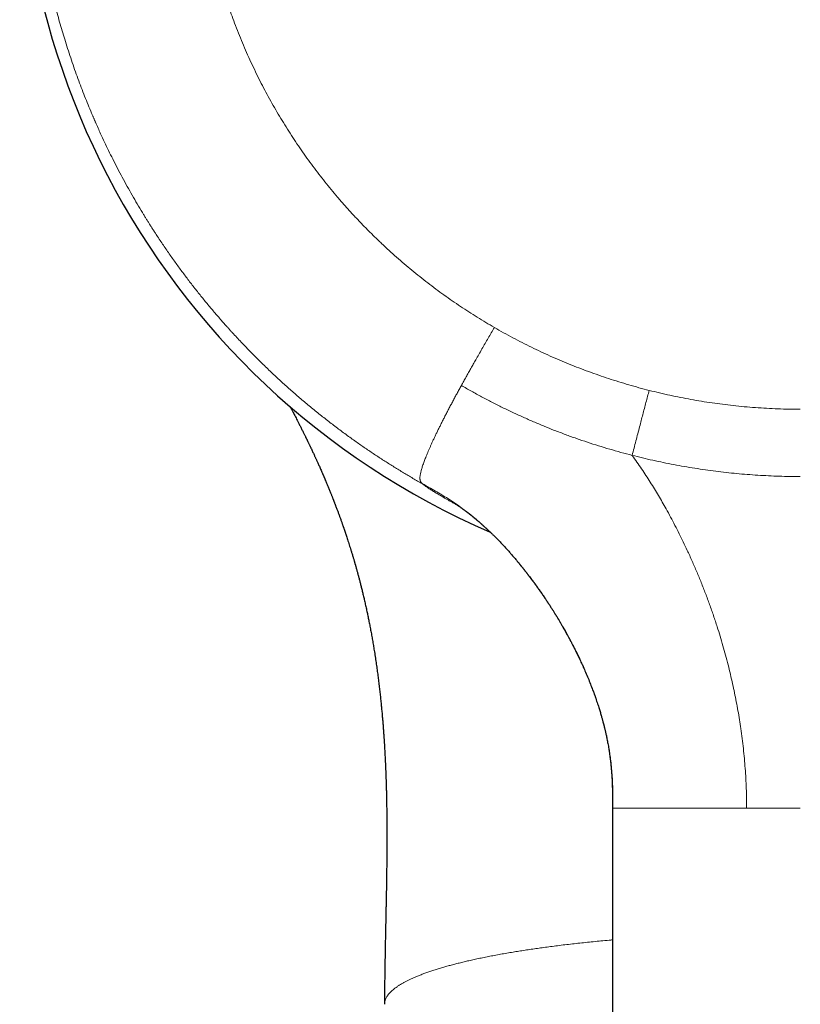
# Model space of a CAD drawing. Header units: millimetres. Extents: x 8 to 575, y 12 to 410.
# Tile 5 of 29: x 275 to 304, y 156 to 192. Entities that reach past the tile are written whole.
import ezdxf

# ---------------------------------------------------------------- set-up
doc = ezdxf.new("R2010")
doc.units = ezdxf.units.MM

msp = doc.modelspace()

# ---------------------------------------------------------------- linework, layer by layer
at = {"color": 7, "linetype": 'Continuous', "lineweight": 30}
for p, q in [((292.256, 173.332), (292.227, 173.358)), ((297, 162.863), (297, 107.06)), ((288.501, 155.575), (288.5, 155.558))]:
    msp.add_line(p, q, dxfattribs=at)
msp.add_arc((304, 199.863), 29.1, 293.3976, 246.6027, dxfattribs=at)
at = {"color": 252, "linetype": 'Continuous', "lineweight": 0}
for points, knots in [([(289.912, 174.962), (289.794, 175.029), (289.559, 175.163), (289.209, 175.371), (288.86, 175.584), (288.513, 175.803), (288.168, 176.028), (287.825, 176.259), (287.472, 176.503), (287.11, 176.763), (286.74, 177.037), (286.372, 177.318), (286.007, 177.607), (285.646, 177.903), (285.288, 178.206), (284.933, 178.516), (284.583, 178.833), (284.235, 179.158), (283.923, 179.46), (283.644, 179.738), (283.397, 179.989), (283.127, 180.272), (282.926, 180.487), (282.793, 180.633), (282.752, 180.678), (282.711, 180.724), (282.67, 180.77), (282.628, 180.815), (282.51, 180.947), (282.317, 181.168), (282.05, 181.48), (281.786, 181.799), (281.525, 182.123), (281.267, 182.453), (281.012, 182.789), (280.759, 183.134), (280.506, 183.488), (280.256, 183.851), (280.068, 184.134), (279.939, 184.331), (279.867, 184.442), (279.797, 184.551), (279.729, 184.659), (279.664, 184.763), (279.6, 184.866), (279.536, 184.97), (279.429, 185.145), (279.28, 185.394), (279.092, 185.719), (278.906, 186.049), (278.723, 186.385), (278.543, 186.726), (278.373, 187.058), (278.214, 187.381), (278.063, 187.694), (277.933, 187.975), (277.82, 188.222), (277.751, 188.378), (277.708, 188.478), (277.689, 188.52), (277.671, 188.562), (277.653, 188.604), (277.635, 188.647), (277.616, 188.689), (277.598, 188.732), (277.542, 188.865), (277.448, 189.09), (277.32, 189.409), (277.193, 189.735), (277.069, 190.067), (276.948, 190.404), (276.829, 190.748), (276.713, 191.097), (276.605, 191.438), (276.504, 191.77), (276.41, 192.093), (276.319, 192.42), (276.253, 192.667), (276.21, 192.834), (276.189, 192.919), (276.167, 193.003), (276.146, 193.088), (276.126, 193.171), (276.108, 193.247), (276.082, 193.356), (276.048, 193.502), (276.001, 193.708), (275.95, 193.939), (275.897, 194.193), (275.845, 194.454), (275.794, 194.722), (275.744, 194.996), (275.696, 195.276), (275.651, 195.563), (275.608, 195.845), (275.57, 196.12), (275.535, 196.388), (275.502, 196.662), (275.473, 196.929), (275.446, 197.189), (275.424, 197.432), (275.408, 197.625), (275.399, 197.737), (275.396, 197.778), (275.395, 197.79), (275.394, 197.801), (275.393, 197.812), (275.392, 197.824), (275.392, 197.835), (275.389, 197.876), (275.383, 197.948), (275.376, 198.054), (275.369, 198.169), (275.361, 198.29), (275.354, 198.42), (275.347, 198.554), (275.341, 198.693), (275.335, 198.836), (275.33, 198.986), (275.325, 199.143), (275.321, 199.285), (275.318, 199.41), (275.317, 199.519), (275.315, 199.63), (275.314, 199.743), (275.313, 199.859), (275.313, 199.978), (275.314, 200.099), (275.315, 200.241), (275.317, 200.4), (275.32, 200.576), (275.324, 200.746), (275.33, 200.919), (275.336, 201.093), (275.343, 201.268), (275.352, 201.436), (275.361, 201.598), (275.37, 201.753), (275.38, 201.901), (275.39, 202.043), (275.4, 202.177), (275.41, 202.305), (275.419, 202.406), (275.424, 202.468), (275.426, 202.493), (275.427, 202.501), (275.428, 202.51), (275.429, 202.519), (275.433, 202.568), (275.445, 202.699), (275.466, 202.91), (275.496, 203.184), (275.53, 203.479), (275.571, 203.791), (275.614, 204.098), (275.66, 204.398), (275.707, 204.692), (275.757, 204.98), (275.809, 205.262), (275.86, 205.527), (275.911, 205.776), (275.96, 206.009), (276.01, 206.238), (276.06, 206.452), (276.107, 206.654), (276.152, 206.836), (276.183, 206.96), (276.2, 207.026), (276.204, 207.044), (276.209, 207.063), (276.213, 207.081), (276.218, 207.099), (276.223, 207.117), (276.259, 207.256), (276.327, 207.515), (276.433, 207.89), (276.542, 208.26), (276.655, 208.623), (276.771, 208.981), (276.89, 209.333), (277.013, 209.68), (277.133, 210.007), (277.25, 210.315), (277.364, 210.605), (277.481, 210.891), (277.573, 211.112), (277.641, 211.271), (277.683, 211.368), (277.725, 211.465), (277.77, 211.566), (277.832, 211.705), (277.913, 211.884), (278.034, 212.146), (278.181, 212.456), (278.356, 212.811), (278.535, 213.161), (278.716, 213.505), (278.901, 213.844), (279.082, 214.165), (279.257, 214.468), (279.427, 214.753), (279.616, 215.064), (279.761, 215.295), (279.859, 215.448), (279.889, 215.495), (279.92, 215.542), (279.95, 215.589), (279.981, 215.635), (280.08, 215.788), (280.251, 216.044), (280.497, 216.401), (280.746, 216.751), (280.999, 217.096), (281.256, 217.435), (281.515, 217.768), (281.76, 218.071), (281.988, 218.347), (282.198, 218.596), (282.41, 218.842), (282.624, 219.083), (282.843, 219.325), (283.069, 219.569), (283.332, 219.846), (283.63, 220.152), (283.965, 220.484), (284.303, 220.808), (284.644, 221.126), (284.959, 221.408), (285.245, 221.659), (285.501, 221.878), (285.699, 222.042), (285.837, 222.155), (285.913, 222.218), (285.99, 222.28), (286.066, 222.341), (286.143, 222.403), (286.22, 222.464), (286.297, 222.525), (286.464, 222.654), (286.72, 222.851), (287.07, 223.111), (287.422, 223.364), (287.778, 223.612), (288.136, 223.854), (288.497, 224.089), (288.872, 224.326), (289.263, 224.565), (289.668, 224.803), (290.076, 225.034), (290.486, 225.257), (290.899, 225.473), (291.314, 225.682), (291.731, 225.884), (292.151, 226.078), (292.572, 226.265), (292.957, 226.428), (293.305, 226.571), (293.617, 226.694), (293.861, 226.787), (294.035, 226.852), (294.141, 226.891), (294.246, 226.929), (294.352, 226.967), (294.457, 227.004), (294.563, 227.041), (294.769, 227.113), (295.076, 227.216), (295.485, 227.346), (295.895, 227.47), (296.307, 227.588), (296.72, 227.7), (297.135, 227.806), (297.565, 227.908), (298.009, 228.007), (298.469, 228.101), (298.93, 228.188), (299.392, 228.267), (299.854, 228.338), (300.318, 228.402), (300.782, 228.458), (301.246, 228.507), (301.71, 228.548), (302.172, 228.581), (302.631, 228.607), (303.088, 228.625), (303.544, 228.636), (303.848, 228.637), (304, 228.638)], [0, 0, 0, 0, 0.005349, 0.010721, 0.016116, 0.021534, 0.026976, 0.032441, 0.037929, 0.043993, 0.050085, 0.056205, 0.062354, 0.068531, 0.074737, 0.080971, 0.087233, 0.093524, 0.099844, 0.104496, 0.109164, 0.113848, 0.120053, 0.120868, 0.121683, 0.122498, 0.123314, 0.124131, 0.124948, 0.130358, 0.135805, 0.14129, 0.146812, 0.152372, 0.157969, 0.163604, 0.169428, 0.175291, 0.181194, 0.182941, 0.184691, 0.186445, 0.188137, 0.189746, 0.19136, 0.192979, 0.194603, 0.199552, 0.204547, 0.209585, 0.214669, 0.219797, 0.224969, 0.229558, 0.234181, 0.238838, 0.241931, 0.245039, 0.245651, 0.246264, 0.246878, 0.247492, 0.248106, 0.248721, 0.249337, 0.249954, 0.254481, 0.259072, 0.263727, 0.268445, 0.273226, 0.27807, 0.282978, 0.287949, 0.292377, 0.296853, 0.301378, 0.305953, 0.307111, 0.308272, 0.309436, 0.310603, 0.311773, 0.312832, 0.313737, 0.316257, 0.318826, 0.322216, 0.325687, 0.329239, 0.332872, 0.336587, 0.340383, 0.34426, 0.348218, 0.351769, 0.355382, 0.359059, 0.362798, 0.366141, 0.369533, 0.372558, 0.373901, 0.374052, 0.374203, 0.374354, 0.374506, 0.374658, 0.374809, 0.374961, 0.376284, 0.37771, 0.379237, 0.380866, 0.382597, 0.384429, 0.38625, 0.388162, 0.390164, 0.392256, 0.394439, 0.39585, 0.397296, 0.398777, 0.400293, 0.401845, 0.403432, 0.405055, 0.40668, 0.409094, 0.41144, 0.413717, 0.415925, 0.418352, 0.42069, 0.42294, 0.425102, 0.427175, 0.429159, 0.431055, 0.432863, 0.434558, 0.436167, 0.436929, 0.437047, 0.437164, 0.437281, 0.437397, 0.437544, 0.439242, 0.442656, 0.446024, 0.450305, 0.45451, 0.45864, 0.462693, 0.46667, 0.470571, 0.474396, 0.478145, 0.481382, 0.484559, 0.487677, 0.490737, 0.49338, 0.495978, 0.498227, 0.498477, 0.498727, 0.498976, 0.499225, 0.499473, 0.499721, 0.499969, 0.505229, 0.510428, 0.515566, 0.520642, 0.525658, 0.530612, 0.535505, 0.540337, 0.544538, 0.548692, 0.552798, 0.556857, 0.558274, 0.559686, 0.561092, 0.562494, 0.564088, 0.567208, 0.570314, 0.575627, 0.580897, 0.586123, 0.591305, 0.596444, 0.60154, 0.605988, 0.610403, 0.614784, 0.620516, 0.621262, 0.622007, 0.622751, 0.623494, 0.624237, 0.624978, 0.630764, 0.636514, 0.642227, 0.647903, 0.653543, 0.659146, 0.664712, 0.669061, 0.673386, 0.677689, 0.68197, 0.686227, 0.69066, 0.695158, 0.701427, 0.707664, 0.713868, 0.72004, 0.72618, 0.730661, 0.735126, 0.739572, 0.740879, 0.742185, 0.743489, 0.744791, 0.746092, 0.747391, 0.748689, 0.749985, 0.755757, 0.761513, 0.767253, 0.772976, 0.778683, 0.784374, 0.790049, 0.796273, 0.802477, 0.808662, 0.814828, 0.820974, 0.8271, 0.833208, 0.839296, 0.845365, 0.851415, 0.855839, 0.860253, 0.864657, 0.866137, 0.867617, 0.869095, 0.870572, 0.872048, 0.873523, 0.874996, 0.880653, 0.886303, 0.891948, 0.897588, 0.903223, 0.908852, 0.914475, 0.920655, 0.926829, 0.932997, 0.939158, 0.945313, 0.951461, 0.957604, 0.963741, 0.969871, 0.975996, 0.982006, 0.988009, 0.994007, 1, 1, 1, 1]), ([(304, 221.91), (303.857, 221.909), (303.57, 221.908), (303.141, 221.895), (302.712, 221.875), (302.284, 221.847), (301.859, 221.811), (301.437, 221.768), (301.018, 221.717), (300.6, 221.658), (300.197, 221.593), (299.81, 221.525), (299.439, 221.453), (299.07, 221.374), (298.702, 221.29), (298.336, 221.2), (297.971, 221.103), (297.607, 221.001), (297.25, 220.894), (296.9, 220.783), (296.558, 220.668), (296.217, 220.548), (295.879, 220.422), (295.543, 220.292), (295.215, 220.158), (294.896, 220.022), (294.585, 219.884), (294.275, 219.742), (293.967, 219.594), (293.635, 219.428), (293.279, 219.243), (292.902, 219.038), (292.53, 218.827), (292.207, 218.635), (291.933, 218.466), (291.705, 218.322), (291.479, 218.175), (291.255, 218.026), (291.005, 217.855), (290.731, 217.662), (290.434, 217.445), (290.14, 217.224), (289.851, 216.998), (289.565, 216.767), (289.289, 216.537), (289.021, 216.306), (288.763, 216.076), (288.507, 215.842), (288.255, 215.602), (288.005, 215.358), (287.758, 215.11), (287.515, 214.857), (287.277, 214.601), (287.042, 214.342), (286.829, 214.098), (286.635, 213.869), (286.459, 213.658), (286.287, 213.444), (286.117, 213.228), (285.929, 212.983), (285.724, 212.709), (285.505, 212.404), (285.291, 212.096), (285.083, 211.784), (284.88, 211.469), (284.687, 211.157), (284.502, 210.848), (284.325, 210.542), (284.154, 210.232), (283.986, 209.919), (283.824, 209.601), (283.666, 209.281), (283.513, 208.958), (283.366, 208.633), (283.224, 208.305), (283.097, 207.999), (282.984, 207.715), (282.884, 207.453), (282.787, 207.19), (282.694, 206.925), (282.593, 206.627), (282.486, 206.295), (282.375, 205.929), (282.271, 205.561), (282.173, 205.191), (282.082, 204.821), (281.999, 204.455), (281.924, 204.095), (281.856, 203.741), (281.793, 203.386), (281.737, 203.028), (281.686, 202.668), (281.642, 202.307), (281.603, 201.946), (281.57, 201.584), (281.544, 201.221), (281.525, 200.884), (281.512, 200.573), (281.504, 200.288), (281.5, 200.002), (281.5, 199.716), (281.504, 199.395), (281.513, 199.04), (281.531, 198.652), (281.555, 198.264), (281.587, 197.876), (281.625, 197.49), (281.67, 197.111), (281.72, 196.741), (281.775, 196.378), (281.837, 196.016), (281.904, 195.654), (281.978, 195.292), (282.058, 194.931), (282.145, 194.572), (282.237, 194.215), (282.335, 193.859), (282.439, 193.507), (282.548, 193.159), (282.663, 192.815), (282.783, 192.472), (282.912, 192.121), (283.052, 191.763), (283.201, 191.398), (283.357, 191.036), (283.52, 190.677), (283.689, 190.321), (283.861, 189.974), (284.035, 189.637), (284.213, 189.31), (284.395, 188.985), (284.584, 188.663), (284.778, 188.343), (284.978, 188.027), (285.183, 187.715), (285.393, 187.406), (285.608, 187.1), (285.828, 186.8), (286.051, 186.505), (286.278, 186.216), (286.51, 185.93), (286.753, 185.64), (287.008, 185.346), (287.274, 185.05), (287.546, 184.759), (287.823, 184.473), (288.105, 184.192), (288.387, 183.921), (288.668, 183.66), (288.948, 183.408), (289.232, 183.161), (289.521, 182.919), (289.814, 182.681), (290.111, 182.448), (290.411, 182.221), (290.716, 181.998), (291.024, 181.781), (291.334, 181.57), (291.645, 181.366), (291.959, 181.167), (292.275, 180.974), (292.489, 180.849), (292.596, 180.786)], [0, 0, 0, 0, 0.007318, 0.014629, 0.021936, 0.029241, 0.036547, 0.043727, 0.050913, 0.058108, 0.065324, 0.071763, 0.078197, 0.084629, 0.09106, 0.097493, 0.10393, 0.110372, 0.11682, 0.12299, 0.129155, 0.135315, 0.141473, 0.14763, 0.153788, 0.159596, 0.165407, 0.171223, 0.177057, 0.182932, 0.190269, 0.197602, 0.204932, 0.212263, 0.216872, 0.221484, 0.226098, 0.230715, 0.235337, 0.241646, 0.247948, 0.254247, 0.260543, 0.266839, 0.273135, 0.279074, 0.285017, 0.290964, 0.296935, 0.302961, 0.308983, 0.315, 0.321015, 0.327029, 0.333044, 0.337771, 0.3425, 0.347232, 0.351968, 0.356708, 0.363185, 0.369657, 0.376123, 0.382587, 0.389051, 0.395515, 0.401612, 0.407714, 0.413821, 0.41995, 0.426134, 0.432312, 0.438486, 0.444657, 0.450827, 0.456998, 0.461848, 0.4667, 0.471555, 0.476414, 0.481278, 0.487913, 0.49454, 0.501163, 0.507783, 0.514401, 0.521021, 0.527264, 0.533512, 0.539766, 0.54604, 0.552356, 0.558666, 0.564971, 0.571274, 0.577576, 0.583878, 0.588832, 0.593787, 0.598746, 0.603709, 0.608677, 0.615432, 0.622179, 0.628921, 0.63566, 0.642398, 0.649137, 0.655494, 0.661855, 0.668223, 0.674606, 0.681015, 0.687417, 0.693814, 0.700208, 0.706601, 0.712995, 0.719277, 0.725563, 0.731854, 0.738153, 0.744984, 0.751806, 0.758624, 0.765437, 0.772249, 0.779062, 0.785489, 0.79192, 0.798357, 0.804805, 0.811264, 0.817716, 0.824163, 0.830607, 0.83705, 0.843494, 0.849826, 0.856161, 0.862503, 0.868852, 0.875714, 0.882569, 0.889418, 0.896263, 0.903107, 0.909952, 0.916409, 0.922871, 0.929339, 0.935815, 0.942289, 0.948756, 0.955218, 0.961677, 0.968134, 0.974591, 0.980936, 0.987284, 0.993638, 1, 1, 1, 1]), ([(292.596, 180.786), (292.558, 180.72), (292.48, 180.587), (292.365, 180.387), (292.249, 180.187), (292.133, 179.986), (292.017, 179.784), (291.909, 179.597), (291.81, 179.423), (291.72, 179.263), (291.63, 179.104), (291.541, 178.944), (291.452, 178.784), (291.394, 178.678), (291.364, 178.625)], [0, 0, 0, 0, 0.093269, 0.186591, 0.279977, 0.373413, 0.466864, 0.560291, 0.633662, 0.706988, 0.780271, 0.853522, 0.926763, 1, 1, 1, 1]), ([(292.596, 180.786), (292.71, 180.722), (292.936, 180.592), (293.28, 180.406), (293.627, 180.225), (293.977, 180.051), (294.328, 179.883), (294.679, 179.722), (295.032, 179.568), (295.387, 179.42), (295.748, 179.277), (296.113, 179.14), (296.483, 179.007), (296.855, 178.882), (297.229, 178.762), (297.605, 178.649), (297.983, 178.542), (298.237, 178.477), (298.364, 178.444)], [0, 0, 0, 0, 0.062775, 0.125497, 0.188183, 0.250854, 0.313528, 0.375105, 0.436722, 0.498397, 0.560054, 0.622914, 0.685739, 0.748547, 0.811358, 0.874191, 0.937065, 1, 1, 1, 1]), ([(291.364, 178.625), (291.337, 178.576), (291.284, 178.478), (291.204, 178.331), (291.125, 178.186), (291.048, 178.041), (290.972, 177.898), (290.897, 177.756), (290.824, 177.616), (290.753, 177.478), (290.684, 177.342), (290.617, 177.209), (290.552, 177.079), (290.49, 176.953), (290.431, 176.829), (290.374, 176.71), (290.319, 176.594), (290.268, 176.482), (290.219, 176.375), (290.174, 176.272), (290.131, 176.173), (290.091, 176.079), (290.055, 175.989), (290.021, 175.904), (289.99, 175.824), (289.961, 175.745), (289.934, 175.668), (289.909, 175.594), (289.888, 175.525), (289.87, 175.461), (289.855, 175.403), (289.842, 175.346), (289.832, 175.292), (289.824, 175.241), (289.821, 175.196), (289.82, 175.156), (289.823, 175.12), (289.828, 175.09), (289.835, 175.063), (289.845, 175.04), (289.857, 175.019), (289.873, 174.998), (289.892, 174.98), (289.905, 174.968), (289.912, 174.962)], [0, 0, 0, 0, 0.020824, 0.041648, 0.062471, 0.083293, 0.104114, 0.124932, 0.145747, 0.16656, 0.18737, 0.208179, 0.228987, 0.249796, 0.270607, 0.291421, 0.312237, 0.333055, 0.353874, 0.374693, 0.395514, 0.416336, 0.437161, 0.457989, 0.478818, 0.499649, 0.52298, 0.546311, 0.569643, 0.592977, 0.616317, 0.639663, 0.667181, 0.694704, 0.72223, 0.749757, 0.777786, 0.805815, 0.833845, 0.861874, 0.889902, 0.926604, 0.963303, 1, 1, 1, 1]), ([(291.364, 178.625), (291.489, 178.553), (291.739, 178.41), (292.12, 178.203), (292.503, 178.002), (292.89, 177.808), (293.277, 177.622), (293.666, 177.443), (294.054, 177.272), (294.446, 177.108), (294.842, 176.949), (295.245, 176.796), (295.653, 176.649), (296.064, 176.509), (296.478, 176.376), (296.894, 176.25), (297.311, 176.131), (297.592, 176.058), (297.732, 176.021)], [0, 0, 0, 0, 0.0626407, 0.1253154, 0.1880244, 0.2507536, 0.3134828, 0.3750745, 0.4366412, 0.4981927, 0.5597586, 0.6226185, 0.6855171, 0.7484398, 0.8113647, 0.8742713, 0.9371479, 1, 1, 1, 1]), ([(298.364, 178.444), (298.325, 178.293), (298.246, 177.993), (298.128, 177.542), (298.003, 177.063), (297.871, 176.556), (297.778, 176.199), (297.732, 176.021)], [0, 0, 0, 0, 0.1866505, 0.3733253, 0.5600111, 0.7800209, 1, 1, 1, 1]), ([(298.364, 178.444), (298.494, 178.411), (298.752, 178.347), (299.142, 178.259), (299.532, 178.178), (299.924, 178.103), (300.316, 178.036), (300.709, 177.975), (301.103, 177.922), (301.504, 177.874), (301.912, 177.833), (302.328, 177.799), (302.745, 177.772), (303.162, 177.754), (303.581, 177.742), (303.86, 177.74), (304, 177.74)], [0, 0, 0, 0, 0.0703005, 0.1404656, 0.2105172, 0.2804771, 0.3503674, 0.4202102, 0.4900276, 0.5598419, 0.6330012, 0.7062069, 0.7794844, 0.8528589, 0.9263557, 1, 1, 1, 1]), ([(297.732, 176.021), (297.792, 175.937), (297.91, 175.77), (298.082, 175.517), (298.247, 175.267), (298.407, 175.017), (298.561, 174.769), (298.711, 174.522), (298.855, 174.275), (299.007, 174.008), (299.165, 173.72), (299.329, 173.411), (299.487, 173.101), (299.639, 172.792), (299.8, 172.452), (299.968, 172.083), (300.142, 171.682), (300.308, 171.278), (300.468, 170.871), (300.62, 170.46), (300.765, 170.045), (300.895, 169.651), (301.012, 169.277), (301.116, 168.925), (301.215, 168.571), (301.308, 168.215), (301.396, 167.86), (301.476, 167.511), (301.549, 167.169), (301.615, 166.835), (301.677, 166.501), (301.732, 166.168), (301.785, 165.822), (301.834, 165.463), (301.878, 165.092), (301.915, 164.72), (301.946, 164.349), (301.97, 163.977), (301.987, 163.606), (301.998, 163.234), (301.999, 162.987), (302, 162.863)], [0, 0, 0, 0, 0.022001, 0.043643, 0.064958, 0.085976, 0.106727, 0.127237, 0.147535, 0.167645, 0.192697, 0.217536, 0.242205, 0.266742, 0.291184, 0.322273, 0.35332, 0.384373, 0.415471, 0.446641, 0.4779, 0.509249, 0.535377, 0.561544, 0.587729, 0.613901, 0.640021, 0.666041, 0.690444, 0.714727, 0.738909, 0.763007, 0.787035, 0.813786, 0.840481, 0.867131, 0.893749, 0.92034, 0.94691, 0.973463, 1, 1, 1, 1]), ([(304, 175.231), (303.868, 175.231), (303.603, 175.232), (303.206, 175.242), (302.81, 175.258), (302.413, 175.28), (302.018, 175.308), (301.626, 175.342), (301.237, 175.382), (300.849, 175.428), (300.459, 175.48), (300.067, 175.539), (299.674, 175.604), (299.282, 175.675), (298.892, 175.752), (298.503, 175.835), (298.116, 175.924), (297.86, 175.989), (297.732, 176.021)], [0, 0, 0, 0, 0.0625615, 0.125169, 0.1878289, 0.2505415, 0.3133021, 0.3749803, 0.4366852, 0.4984039, 0.5601226, 0.6230863, 0.6860218, 0.7489175, 0.8117649, 0.8745596, 0.9373024, 1, 1, 1, 1]), ([(292.227, 173.358), (292.186, 173.396), (292.082, 173.491), (291.911, 173.639), (291.715, 173.8), (291.514, 173.957), (291.305, 174.111), (291.089, 174.262), (290.863, 174.41), (290.631, 174.552), (290.395, 174.691), (290.154, 174.826), (289.993, 174.917), (289.912, 174.962)], [0, 0, 0, 0, 0.059881, 0.149915, 0.239974, 0.330142, 0.420501, 0.515427, 0.610802, 0.70687, 0.803817, 0.901635, 1, 1, 1, 1]), ([(291.237, 174.153), (291.202, 174.171), (291.128, 174.211), (291.021, 174.271), (290.913, 174.331), (290.811, 174.389), (290.714, 174.445), (290.624, 174.497), (290.541, 174.547), (290.465, 174.593), (290.393, 174.636), (290.326, 174.678), (290.261, 174.719), (290.199, 174.759), (290.141, 174.797), (290.088, 174.832), (290.041, 174.865), (290, 174.894), (289.965, 174.92), (289.935, 174.943), (289.919, 174.956), (289.912, 174.962)], [0, 0, 0, 0, 0.045359, 0.098192, 0.150883, 0.203454, 0.255927, 0.308325, 0.35768, 0.407007, 0.456325, 0.505653, 0.55501, 0.610154, 0.665383, 0.720723, 0.776202, 0.831843, 0.887674, 0.943718, 1, 1, 1, 1]), ([(297, 162.863), (297, 162.952), (297, 163.13), (296.998, 163.397), (296.992, 163.664), (296.982, 163.93), (296.966, 164.195), (296.944, 164.459), (296.915, 164.722), (296.879, 164.987), (296.835, 165.255), (296.783, 165.524), (296.724, 165.791), (296.659, 166.055), (296.588, 166.317), (296.508, 166.584), (296.421, 166.855), (296.324, 167.132), (296.222, 167.406), (296.114, 167.677), (296.001, 167.945), (295.883, 168.211), (295.756, 168.483), (295.62, 168.761), (295.474, 169.044), (295.323, 169.324), (295.167, 169.601), (295.003, 169.881), (294.831, 170.162), (294.65, 170.446), (294.463, 170.727), (294.271, 171.004), (294.074, 171.278), (293.874, 171.543), (293.684, 171.787), (293.559, 171.939), (293.502, 172.009)], [0, 0, 0, 0, 0.0267648, 0.0535069, 0.0802149, 0.1068779, 0.133486, 0.1600305, 0.1865035, 0.2128972, 0.2404549, 0.2679103, 0.2952571, 0.3224912, 0.3496123, 0.3766257, 0.4059886, 0.4352642, 0.4644713, 0.4936221, 0.5227236, 0.5517795, 0.5807909, 0.6126521, 0.6444599, 0.6762168, 0.7079298, 0.7396126, 0.7732016, 0.8067827, 0.8403637, 0.8739566, 0.9075751, 0.941232, 0.9730086, 1, 1, 1, 1]), ([(302, 162.863), (301.921, 162.863), (301.764, 162.863), (301.53, 162.863), (301.298, 162.863), (301.068, 162.863), (300.86, 162.863), (300.675, 162.863), (300.512, 162.863), (300.383, 162.863), (300.288, 162.863), (300.225, 162.863), (300.163, 162.863), (300.101, 162.863), (300.039, 162.863), (299.933, 162.863), (299.783, 162.863), (299.591, 162.863), (299.403, 162.863), (299.218, 162.863), (299.054, 162.863), (298.909, 162.863), (298.782, 162.863), (298.644, 162.863), (298.543, 162.863), (298.478, 162.863), (298.457, 162.863), (298.437, 162.863), (298.417, 162.863), (298.397, 162.863), (298.346, 162.863), (298.265, 162.863), (298.156, 162.863), (298.05, 162.863), (297.946, 162.863), (297.845, 162.863), (297.752, 162.863), (297.667, 162.863), (297.588, 162.863), (297.521, 162.863), (297.466, 162.863), (297.422, 162.863), (297.392, 162.863), (297.377, 162.863), (297.372, 162.863), (297.367, 162.863), (297.362, 162.863), (297.357, 162.863), (297.342, 162.863), (297.318, 162.863), (297.285, 162.863), (297.251, 162.863), (297.218, 162.863), (297.185, 162.863), (297.153, 162.863), (297.123, 162.863), (297.096, 162.863), (297.073, 162.863), (297.052, 162.863), (297.034, 162.863), (297.019, 162.863), (297.009, 162.863), (297.001, 162.863), (297, 162.863), (297, 162.863)], [0, 0, 0, 0, 0.02731, 0.054791, 0.082446, 0.110274, 0.138277, 0.158925, 0.179668, 0.200505, 0.208718, 0.216946, 0.225188, 0.233445, 0.241717, 0.250003, 0.276642, 0.303623, 0.330945, 0.35861, 0.386618, 0.407376, 0.428319, 0.449447, 0.47762, 0.481333, 0.485052, 0.488777, 0.492507, 0.496242, 0.499983, 0.521105, 0.542681, 0.564713, 0.5872, 0.610144, 0.633543, 0.654511, 0.675833, 0.697508, 0.712008, 0.726661, 0.739683, 0.741397, 0.743114, 0.744832, 0.746552, 0.748275, 0.749999, 0.7621, 0.775015, 0.788741, 0.803281, 0.818633, 0.834798, 0.851776, 0.869566, 0.886233, 0.903556, 0.921534, 0.940168, 0.959457, 0.979401, 1, 1, 1, 1]), ([(304, 162.863), (303.925, 162.863), (303.774, 162.863), (303.548, 162.863), (303.322, 162.863), (303.097, 162.863), (302.874, 162.863), (302.652, 162.863), (302.433, 162.863), (302.216, 162.863), (302.072, 162.863), (302, 162.863)], [0, 0, 0, 0, 0.111255, 0.222689, 0.334307, 0.446112, 0.558107, 0.668291, 0.778666, 0.889234, 1, 1, 1, 1]), ([(296.569, 157.92), (296.472, 157.911), (296.279, 157.892), (295.993, 157.863), (295.71, 157.832), (295.432, 157.801), (295.157, 157.769), (294.886, 157.735), (294.627, 157.702), (294.38, 157.668), (294.143, 157.635), (293.91, 157.601), (293.681, 157.566), (293.456, 157.531), (293.228, 157.493), (292.998, 157.454), (292.767, 157.413), (292.541, 157.371), (292.32, 157.327), (292.104, 157.284), (291.894, 157.239), (291.695, 157.195), (291.507, 157.151), (291.33, 157.108), (291.157, 157.065), (290.989, 157.021), (290.826, 156.976), (290.663, 156.93), (290.502, 156.881), (290.342, 156.831), (290.188, 156.78), (290.04, 156.728), (289.899, 156.676), (289.764, 156.623), (289.64, 156.571), (289.525, 156.521), (289.419, 156.471), (289.318, 156.421), (289.224, 156.371), (289.134, 156.321), (289.049, 156.268), (288.967, 156.214), (288.889, 156.158), (288.819, 156.102), (288.755, 156.045), (288.698, 155.988), (288.649, 155.931), (288.607, 155.876), (288.574, 155.822), (288.547, 155.769), (288.526, 155.716), (288.511, 155.663), (288.503, 155.616), (288.501, 155.587), (288.501, 155.575)], [0, 0, 0, 0, 0.020123, 0.040246, 0.060369, 0.080491, 0.100614, 0.120737, 0.14086, 0.159306, 0.177752, 0.196198, 0.214644, 0.23309, 0.251536, 0.271659, 0.291781, 0.311904, 0.332027, 0.35215, 0.372273, 0.392396, 0.410842, 0.429288, 0.447734, 0.46618, 0.484626, 0.503072, 0.523194, 0.543317, 0.56344, 0.583563, 0.603686, 0.623809, 0.643931, 0.662377, 0.680823, 0.699269, 0.717715, 0.736161, 0.754607, 0.77473, 0.794853, 0.814976, 0.835099, 0.855222, 0.875344, 0.895467, 0.913913, 0.932359, 0.950805, 0.969251, 0.987697, 1, 1, 1, 1]), ([(297, 157.959), (296.957, 157.955), (296.811, 157.943), (296.669, 157.929), (296.569, 157.92)], [0, 0, 0, 0, 0.299315, 1, 1, 1, 1])]:
    msp.add_open_spline(points, degree=3, knots=knots, dxfattribs=at)
at = {"color": 7, "linetype": 'Continuous', "lineweight": 30}
for points, knots in [([(284.98, 177.84), (284.981, 177.837), (284.987, 177.827), (284.998, 177.806), (285.014, 177.776), (285.033, 177.738), (285.056, 177.696), (285.084, 177.642), (285.118, 177.577), (285.158, 177.499), (285.202, 177.415), (285.247, 177.327), (285.297, 177.229), (285.351, 177.123), (285.409, 177.007), (285.457, 176.912), (285.492, 176.84), (285.516, 176.792), (285.538, 176.747), (285.558, 176.706), (285.576, 176.671), (285.589, 176.643), (285.599, 176.622), (285.606, 176.608), (285.612, 176.596), (285.617, 176.586), (285.623, 176.574), (285.631, 176.557), (285.641, 176.535), (285.655, 176.507), (285.671, 176.473), (285.689, 176.437), (285.707, 176.399), (285.724, 176.363), (285.741, 176.327), (285.763, 176.281), (285.789, 176.225), (285.819, 176.162), (285.847, 176.102), (285.872, 176.048), (285.895, 175.998), (285.915, 175.955), (285.933, 175.916), (285.95, 175.878), (285.969, 175.837), (285.991, 175.788), (286.015, 175.734), (286.042, 175.675), (286.071, 175.61), (286.102, 175.541), (286.134, 175.467), (286.162, 175.403), (286.184, 175.354), (286.198, 175.322), (286.21, 175.294), (286.22, 175.271), (286.228, 175.25), (286.237, 175.231), (286.247, 175.208), (286.258, 175.182), (286.271, 175.152), (286.285, 175.118), (286.3, 175.083), (286.326, 175.021), (286.364, 174.931), (286.413, 174.812), (286.462, 174.691), (286.5, 174.596), (286.527, 174.529), (286.543, 174.49), (286.557, 174.453), (286.571, 174.42), (286.581, 174.392), (286.59, 174.371), (286.597, 174.353), (286.603, 174.337), (286.611, 174.316), (286.621, 174.289), (286.634, 174.256), (286.649, 174.219), (286.664, 174.179), (286.689, 174.113), (286.724, 174.022), (286.767, 173.907), (286.807, 173.797), (286.84, 173.706), (286.867, 173.633), (286.886, 173.579), (286.903, 173.53), (286.919, 173.485), (286.933, 173.446), (286.945, 173.412), (286.955, 173.384), (286.963, 173.36), (286.969, 173.341), (286.976, 173.322), (286.983, 173.3), (286.993, 173.272), (287.004, 173.24), (287.016, 173.205), (287.029, 173.168), (287.042, 173.129), (287.06, 173.075), (287.083, 173.007), (287.11, 172.922), (287.139, 172.832), (287.17, 172.738), (287.201, 172.639), (287.233, 172.536), (287.267, 172.427), (287.295, 172.334), (287.318, 172.257), (287.335, 172.201), (287.35, 172.149), (287.364, 172.103), (287.375, 172.062), (287.386, 172.027), (287.394, 171.997), (287.401, 171.972), (287.407, 171.953), (287.411, 171.94), (287.414, 171.93), (287.417, 171.919), (287.421, 171.903), (287.427, 171.883), (287.434, 171.859), (287.441, 171.832), (287.449, 171.804), (287.464, 171.748), (287.488, 171.664), (287.519, 171.549), (287.55, 171.431), (287.583, 171.305), (287.617, 171.171), (287.653, 171.028), (287.689, 170.879), (287.727, 170.722), (287.765, 170.557), (287.804, 170.384), (287.841, 170.211), (287.878, 170.04), (287.913, 169.869), (287.948, 169.692), (287.983, 169.508), (288.018, 169.319), (288.052, 169.129), (288.084, 168.939), (288.118, 168.737), (288.151, 168.523), (288.185, 168.297), (288.217, 168.076), (288.246, 167.86), (288.274, 167.647), (288.299, 167.436), (288.324, 167.229), (288.346, 167.028), (288.366, 166.832), (288.385, 166.643), (288.402, 166.459), (288.418, 166.286), (288.431, 166.124), (288.444, 165.973), (288.455, 165.827), (288.465, 165.686), (288.474, 165.551), (288.483, 165.422), (288.491, 165.301), (288.498, 165.186), (288.504, 165.076), (288.51, 164.973), (288.515, 164.877), (288.52, 164.786), (288.524, 164.703), (288.528, 164.626), (288.531, 164.556), (288.534, 164.493), (288.536, 164.436), (288.538, 164.387), (288.54, 164.344), (288.542, 164.309), (288.543, 164.281), (288.544, 164.263), (288.544, 164.249), (288.544, 164.238), (288.545, 164.225), (288.546, 164.21), (288.546, 164.188), (288.547, 164.161), (288.549, 164.126), (288.55, 164.087), (288.552, 164.045), (288.553, 164.003), (288.555, 163.961), (288.558, 163.855), (288.562, 163.741), (288.565, 163.618), (288.567, 163.549), (288.569, 163.48), (288.57, 163.412), (288.572, 163.341), (288.574, 163.268), (288.575, 163.189), (288.577, 163.105), (288.578, 163.015), (288.58, 162.919), (288.582, 162.817), (288.583, 162.715), (288.584, 162.611), (288.585, 162.507), (288.586, 162.414), (288.586, 162.333), (288.587, 162.265), (288.587, 162.199), (288.588, 162.134), (288.588, 162.073), (288.588, 162.017), (288.588, 161.966), (288.588, 161.922), (288.588, 161.884), (288.588, 161.854), (288.588, 161.832), (288.588, 161.818), (288.588, 161.808), (288.588, 161.8), (288.588, 161.79), (288.588, 161.775), (288.588, 161.753), (288.588, 161.724), (288.588, 161.689), (288.588, 161.648), (288.588, 161.602), (288.588, 161.551), (288.587, 161.441), (288.586, 161.27), (288.585, 161.036), (288.583, 160.818), (288.58, 160.619), (288.578, 160.44), (288.575, 160.255), (288.572, 160.065), (288.569, 159.868), (288.565, 159.664), (288.561, 159.47), (288.558, 159.288), (288.554, 159.117), (288.551, 158.941), (288.547, 158.785), (288.545, 158.649), (288.542, 158.536), (288.54, 158.427), (288.538, 158.323), (288.536, 158.222), (288.534, 158.124), (288.532, 158.031), (288.53, 157.943), (288.529, 157.862), (288.527, 157.788), (288.526, 157.72), (288.525, 157.658), (288.524, 157.603), (288.523, 157.554), (288.523, 157.512), (288.522, 157.476), (288.521, 157.448), (288.521, 157.427), (288.521, 157.413), (288.521, 157.402), (288.521, 157.396), (288.521, 157.392), (288.521, 157.391), (288.52, 157.389), (288.52, 157.385), (288.52, 157.379), (288.52, 157.368), (288.52, 157.354), (288.519, 157.336), (288.519, 157.314), (288.519, 157.288), (288.518, 157.254), (288.517, 157.212), (288.516, 157.159), (288.515, 157.1), (288.514, 157.034), (288.513, 156.961), (288.511, 156.882), (288.51, 156.797), (288.509, 156.706), (288.507, 156.606), (288.506, 156.498), (288.505, 156.382), (288.503, 156.259), (288.502, 156.129), (288.501, 155.994), (288.501, 155.829), (288.5, 155.689), (288.5, 155.595), (288.5, 155.575)], [0, 0, 0, 0, 0.000457, 0.001513, 0.003155, 0.005095, 0.007302, 0.009666, 0.013301, 0.017241, 0.021484, 0.025989, 0.030621, 0.036276, 0.042097, 0.048085, 0.050483, 0.052907, 0.055239, 0.057283, 0.059035, 0.060496, 0.0614, 0.06214, 0.062716, 0.063132, 0.063666, 0.064481, 0.065577, 0.066955, 0.068701, 0.070583, 0.07243, 0.074242, 0.076018, 0.077759, 0.081049, 0.084203, 0.087151, 0.089838, 0.092264, 0.0944, 0.096197, 0.097934, 0.099979, 0.102332, 0.104993, 0.107906, 0.111026, 0.114409, 0.118006, 0.121819, 0.123606, 0.125175, 0.126519, 0.12764, 0.128536, 0.129446, 0.130506, 0.131768, 0.133233, 0.134886, 0.136589, 0.138313, 0.14383, 0.149546, 0.155357, 0.161189, 0.16306, 0.164933, 0.166768, 0.168353, 0.169659, 0.170685, 0.171431, 0.172093, 0.173057, 0.174325, 0.175896, 0.177744, 0.179626, 0.181484, 0.18713, 0.192536, 0.197699, 0.20262, 0.205316, 0.207866, 0.210177, 0.212249, 0.214082, 0.215647, 0.21698, 0.218081, 0.218948, 0.219648, 0.220661, 0.22201, 0.223534, 0.225157, 0.226878, 0.228698, 0.230617, 0.234289, 0.238206, 0.24233, 0.246662, 0.251203, 0.255955, 0.26092, 0.2661, 0.268851, 0.271441, 0.27379, 0.2759, 0.277768, 0.279368, 0.280733, 0.281864, 0.282761, 0.283309, 0.283706, 0.284151, 0.284841, 0.285774, 0.286927, 0.288176, 0.289425, 0.290676, 0.295767, 0.300886, 0.306213, 0.311837, 0.317885, 0.324251, 0.330937, 0.337947, 0.345288, 0.352962, 0.360975, 0.36827, 0.375831, 0.383665, 0.391774, 0.400163, 0.408635, 0.41698, 0.425197, 0.435341, 0.445275, 0.454995, 0.464495, 0.473771, 0.483114, 0.492208, 0.501048, 0.509629, 0.517945, 0.525993, 0.533768, 0.54065, 0.547295, 0.5537, 0.55986, 0.565773, 0.571437, 0.57671, 0.58174, 0.586522, 0.591027, 0.595247, 0.59918, 0.602823, 0.606176, 0.609235, 0.612, 0.61447, 0.616641, 0.618515, 0.620089, 0.62122, 0.622121, 0.622507, 0.623014, 0.623507, 0.624182, 0.625041, 0.626291, 0.627798, 0.629555, 0.631389, 0.633222, 0.635055, 0.636887, 0.646949, 0.649939, 0.652927, 0.655912, 0.658895, 0.661883, 0.665046, 0.668456, 0.672115, 0.676024, 0.680184, 0.684597, 0.689264, 0.693582, 0.6981, 0.702817, 0.705692, 0.708636, 0.711595, 0.714351, 0.717073, 0.71953, 0.721721, 0.723645, 0.725302, 0.726691, 0.727567, 0.728166, 0.728493, 0.728809, 0.729232, 0.729761, 0.730779, 0.732047, 0.733567, 0.735338, 0.737361, 0.739614, 0.74192, 0.751734, 0.761878, 0.772352, 0.779973, 0.787762, 0.795733, 0.803995, 0.812575, 0.821476, 0.830704, 0.838033, 0.845561, 0.853287, 0.861214, 0.8663, 0.87138, 0.876233, 0.880846, 0.885217, 0.889652, 0.893805, 0.897676, 0.901265, 0.90457, 0.907591, 0.910327, 0.912779, 0.914945, 0.916825, 0.918419, 0.919727, 0.92052, 0.921152, 0.921623, 0.921932, 0.922026, 0.92208, 0.922143, 0.92229, 0.922529, 0.922989, 0.92361, 0.924394, 0.925341, 0.926449, 0.927719, 0.929682, 0.931937, 0.934485, 0.937326, 0.94046, 0.943822, 0.947467, 0.951393, 0.955601, 0.960291, 0.965285, 0.970586, 0.97619, 0.982004, 0.987924, 0.997444, 1, 1, 1, 1]), ([(290.988, 174.316), (290.988, 174.316), (290.988, 174.316), (290.988, 174.316), (290.989, 174.316), (290.989, 174.315), (290.99, 174.315), (290.992, 174.314), (290.993, 174.313), (290.995, 174.311), (290.998, 174.31), (291, 174.309), (291.002, 174.307), (291.004, 174.306), (291.006, 174.305), (291.008, 174.304), (291.011, 174.302), (291.014, 174.3), (291.019, 174.297), (291.022, 174.295), (291.025, 174.293), (291.029, 174.291), (291.032, 174.288), (291.037, 174.285), (291.042, 174.282), (291.048, 174.278), (291.052, 174.275), (291.057, 174.273), (291.06, 174.271), (291.063, 174.269), (291.067, 174.266), (291.072, 174.263), (291.077, 174.259), (291.083, 174.256), (291.088, 174.252), (291.094, 174.249), (291.099, 174.245), (291.106, 174.241), (291.113, 174.236), (291.122, 174.23), (291.132, 174.224), (291.143, 174.216), (291.153, 174.209), (291.163, 174.203), (291.173, 174.196), (291.185, 174.188), (291.199, 174.179), (291.214, 174.168), (291.229, 174.158), (291.244, 174.148), (291.258, 174.138), (291.273, 174.127), (291.29, 174.116), (291.308, 174.103), (291.328, 174.089), (291.348, 174.075), (291.367, 174.061), (291.384, 174.049), (291.399, 174.038), (291.415, 174.026), (291.431, 174.014), (291.447, 174.003), (291.462, 173.992), (291.477, 173.981), (291.49, 173.971), (291.502, 173.962), (291.513, 173.954), (291.526, 173.944), (291.541, 173.932), (291.558, 173.92), (291.575, 173.906), (291.593, 173.893), (291.61, 173.88), (291.627, 173.867), (291.643, 173.854), (291.655, 173.845), (291.664, 173.838), (291.67, 173.833), (291.678, 173.827), (291.688, 173.819), (291.702, 173.808), (291.719, 173.794), (291.743, 173.775), (291.775, 173.749), (291.806, 173.724), (291.831, 173.703), (291.848, 173.689), (291.864, 173.676), (291.879, 173.664), (291.89, 173.654), (291.899, 173.647), (291.908, 173.639), (291.918, 173.631), (291.929, 173.621), (291.942, 173.61), (291.96, 173.595), (291.983, 173.575), (292.011, 173.552), (292.039, 173.528), (292.066, 173.503), (292.096, 173.477), (292.128, 173.449), (292.162, 173.419), (292.195, 173.388), (292.217, 173.369), (292.228, 173.359)], [0, 0, 0, 0, 0.007464, 0.017501, 0.02687, 0.035982, 0.045255, 0.05543, 0.067116, 0.07715, 0.088141, 0.097747, 0.105544, 0.112006, 0.118139, 0.124107, 0.13127, 0.140941, 0.152245, 0.160936, 0.166864, 0.172951, 0.180151, 0.188494, 0.198225, 0.20682, 0.214638, 0.220833, 0.225409, 0.229214, 0.234353, 0.240994, 0.248746, 0.255623, 0.262305, 0.267803, 0.274143, 0.281572, 0.289773, 0.297412, 0.308519, 0.319036, 0.32879, 0.337687, 0.346036, 0.355925, 0.367024, 0.379829, 0.392205, 0.402839, 0.41263, 0.424166, 0.435047, 0.447283, 0.461149, 0.475332, 0.487365, 0.498221, 0.507427, 0.516952, 0.528849, 0.536989, 0.545968, 0.555346, 0.563071, 0.569787, 0.576129, 0.58386, 0.59298, 0.603219, 0.613923, 0.623254, 0.632899, 0.642858, 0.652675, 0.658941, 0.66378, 0.667192, 0.669982, 0.676288, 0.684315, 0.694061, 0.705499, 0.726009, 0.748399, 0.757712, 0.767317, 0.776913, 0.784859, 0.791013, 0.795343, 0.799815, 0.805046, 0.811039, 0.817792, 0.825309, 0.838838, 0.853682, 0.869137, 0.885282, 0.902188, 0.92448, 0.948159, 0.973308, 1, 1, 1, 1]), ([(292.257, 173.333), (292.261, 173.329), (292.27, 173.32), (292.286, 173.306), (292.303, 173.29), (292.325, 173.269), (292.353, 173.243), (292.387, 173.211), (292.422, 173.178), (292.456, 173.145), (292.49, 173.112), (292.524, 173.079), (292.58, 173.024), (292.658, 172.946), (292.758, 172.843), (292.858, 172.739), (292.958, 172.632), (293.056, 172.525), (293.154, 172.416), (293.25, 172.307), (293.345, 172.197), (293.407, 172.124), (293.438, 172.087)], [0, 0, 0, 0, 0.016649, 0.032848, 0.048839, 0.064806, 0.092394, 0.120354, 0.148452, 0.176292, 0.203759, 0.230903, 0.257775, 0.340185, 0.421997, 0.504412, 0.587311, 0.670248, 0.752841, 0.835251, 0.91766, 1, 1, 1, 1]), ([(293.502, 172.009), (293.492, 172.021), (293.47, 172.048), (293.448, 172.073), (293.437, 172.087)], [0, 0, 0, 0, 0.477526, 1, 1, 1, 1]), ([(293.502, 172.009), (293.506, 172.004), (293.515, 171.994), (293.529, 171.976), (293.544, 171.958), (293.56, 171.939), (293.577, 171.918), (293.596, 171.895), (293.617, 171.868), (293.639, 171.841), (293.66, 171.815), (293.679, 171.791), (293.696, 171.77), (293.711, 171.751), (293.724, 171.734), (293.739, 171.716), (293.757, 171.693), (293.78, 171.663), (293.805, 171.631), (293.836, 171.591), (293.872, 171.544), (293.915, 171.488), (293.961, 171.427), (294.019, 171.349), (294.09, 171.253), (294.17, 171.143), (294.251, 171.03), (294.331, 170.916), (294.414, 170.795), (294.489, 170.684), (294.556, 170.583), (294.615, 170.493), (294.675, 170.4), (294.736, 170.306), (294.795, 170.211), (294.856, 170.114), (294.917, 170.015), (294.977, 169.915), (295.034, 169.819), (295.088, 169.728), (295.138, 169.64), (295.185, 169.558), (295.229, 169.48), (295.27, 169.406), (295.305, 169.344), (295.333, 169.292), (295.355, 169.251), (295.372, 169.219), (295.385, 169.195), (295.394, 169.179), (295.401, 169.166), (295.407, 169.155), (295.414, 169.142), (295.424, 169.123), (295.438, 169.097), (295.455, 169.064), (295.476, 169.025), (295.5, 168.979), (295.527, 168.926), (295.557, 168.866), (295.589, 168.804), (295.622, 168.739), (295.655, 168.672), (295.69, 168.601), (295.727, 168.524), (295.765, 168.445), (295.819, 168.329), (295.889, 168.177), (295.977, 167.979), (296.066, 167.77), (296.155, 167.553), (296.239, 167.337), (296.317, 167.125), (296.391, 166.915), (296.446, 166.749), (296.486, 166.627), (296.51, 166.547), (296.534, 166.469), (296.556, 166.396), (296.576, 166.328), (296.593, 166.267), (296.609, 166.212), (296.622, 166.163), (296.634, 166.12), (296.644, 166.082), (296.652, 166.05), (296.659, 166.025), (296.663, 166.008), (296.666, 165.996), (296.669, 165.987), (296.67, 165.981), (296.672, 165.974), (296.675, 165.964), (296.678, 165.95), (296.683, 165.931), (296.69, 165.905), (296.698, 165.871), (296.708, 165.829), (296.72, 165.78), (296.733, 165.724), (296.747, 165.663), (296.762, 165.596), (296.777, 165.525), (296.793, 165.447), (296.81, 165.364), (296.827, 165.274), (296.844, 165.179), (296.861, 165.081), (296.877, 164.978), (296.893, 164.87), (296.909, 164.756), (296.924, 164.633), (296.939, 164.502), (296.952, 164.362), (296.965, 164.215), (296.976, 164.061), (296.985, 163.901), (296.992, 163.738), (296.997, 163.572), (297, 163.403), (297.002, 163.228), (297.002, 163.047), (297.002, 162.925), (297.002, 162.863)], [0, 0, 0, 0, 0.003958, 0.007576, 0.010899, 0.013986, 0.016905, 0.019739, 0.023292, 0.026832, 0.030086, 0.03306, 0.03577, 0.038239, 0.040494, 0.042616, 0.046163, 0.049978, 0.0541, 0.05856, 0.064791, 0.071654, 0.079172, 0.08714, 0.100289, 0.114206, 0.127281, 0.140967, 0.155266, 0.170178, 0.18046, 0.191015, 0.201844, 0.212947, 0.224009, 0.234667, 0.246709, 0.258188, 0.269106, 0.279462, 0.289431, 0.298818, 0.307623, 0.315848, 0.323491, 0.328649, 0.333247, 0.337277, 0.339386, 0.341299, 0.342865, 0.343708, 0.345046, 0.347159, 0.350046, 0.353708, 0.358146, 0.36326, 0.369124, 0.375738, 0.383103, 0.38992, 0.397275, 0.40517, 0.413605, 0.422437, 0.431244, 0.451797, 0.472061, 0.495808, 0.519143, 0.542068, 0.564585, 0.586696, 0.608407, 0.616828, 0.625189, 0.633394, 0.641036, 0.64807, 0.654493, 0.66013, 0.665191, 0.669675, 0.673581, 0.676907, 0.679653, 0.681162, 0.682412, 0.683366, 0.683874, 0.6844, 0.685418, 0.686926, 0.688927, 0.69142, 0.695062, 0.699414, 0.704479, 0.710257, 0.716751, 0.723458, 0.730792, 0.738755, 0.747347, 0.756571, 0.766429, 0.776305, 0.786749, 0.79776, 0.809342, 0.821494, 0.835009, 0.849169, 0.863976, 0.879431, 0.895534, 0.912287, 0.928677, 0.945644, 0.963188, 0.981307, 1, 1, 1, 1])]:
    msp.add_open_spline(points, degree=3, knots=knots, dxfattribs=at)

doc.saveas('drawing.dxf')
